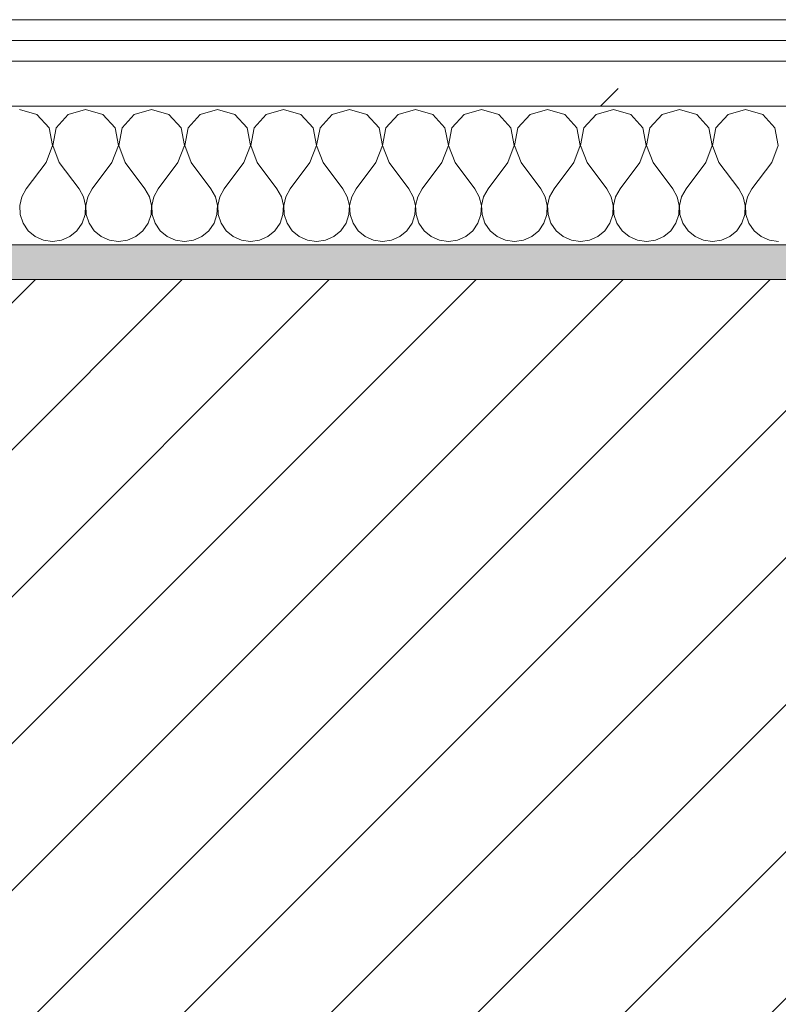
# Model space of a CAD drawing. Header units: millimetres. Extents: x -40968 to 77376, y -17881 to 4746.
# Tile 41 of 180: x -20810 to -20590, y -1413 to -1129. Entities that reach past the tile are written whole.
import ezdxf

# ---------------------------------------------------------------- set-up
doc = ezdxf.new("R2010")
doc.units = ezdxf.units.MM
doc.header["$MEASUREMENT"] = 0
doc.linetypes.add('Wipeout_Contour', pattern=[1000, 0, -1000])
doc.layers.add('12_FAÇ_Façana', color=7, linetype='Continuous')
doc.layers.add('Nuevo_08_E_Envans secs', color=7, linetype='Continuous')
for name, color, linetype, lineweight, true_color in [('12_FAÇ_Façana_Pluma_Nº__176', 7, 'Continuous', 15, 0x93a0c6), ('Nuevo_08_E_Envans secs_Pluma_Nº__102', 7, 'Continuous', 5, 0xcccccc), ('Nuevo_08_E_Envans secs_Pluma_Nº__171', 171, 'Continuous', 13, 0xaaaaff), ('Nuevo_08_E_Envans secs_Pluma_Nº__177', 7, 'Continuous', 15, 0xf7e046)]:
    doc.layers.add(name, color=color, linetype=linetype, lineweight=lineweight, true_color=true_color)
for name, color, linetype, lineweight in [('12_FAÇ_Façana_Pluma_Nº__2', 8, 'Continuous', 5), ('12_FAÇ_Façana_Pluma_Nº__7', 7, 'Continuous', 5), ('Nuevo_08_E_Envans secs_Pluma_Nº__1', 7, 'Continuous', 5)]:
    doc.layers.add(name, color=color, linetype=linetype, lineweight=lineweight)
pattern_1 = [(45, (0, 0), (-183.8478, 183.8478), [195, -65]), (45, (7e-14, 183.85), (-183.8478, 183.8478), [195, -65])]

# ---------------------------------------------------------------- blocks, each defined once
blk = doc.blocks.new('Muro_14_5', base_point=(-24166.43, -1193.98))
at = {"layer": '12_FAÇ_Façana_Pluma_Nº__176', "linetype": 'Continuous', "lineweight": 0, "true_color": 0x495063}
blk.add_hatch(color=251, dxfattribs=at).paths.add_polyline_path([(-21518.13, -1193.97), (-21518.13, -1203.98), (-20233.93, -1203.98), (-20233.93, -1193.98)])
at = {"layer": '12_FAÇ_Façana_Pluma_Nº__2', "linetype": 'Continuous', "lineweight": 5}
h = blk.add_hatch(dxfattribs=at)
h.set_pattern_fill('Ceramic_0005', color=8, style=0, pattern_type=2)
h.set_pattern_definition([(45, (0, 0), (-21.213203, 21.213203), [])])
h.paths.add_polyline_path([(-21518.13, -1418.98), (-20233.93, -1418.98), (-20233.93, -1203.98), (-21518.13, -1203.98)])
at = {"layer": '12_FAÇ_Façana_Pluma_Nº__7', "color": 7, "linetype": 'Continuous', "lineweight": 5}
blk.add_line((-20233.93, -1203.98), (-21518.13, -1203.98), dxfattribs=at)
at = {"layer": '12_FAÇ_Façana_Pluma_Nº__7', "color": 7, "linetype": 'Continuous', "lineweight": 5, "flags": 128}
blk.add_lwpolyline([(-20233.93, -1193.98), (-21518.13, -1193.98)], dxfattribs=at)
blk = doc.blocks.new('*X229')
at = {"layer": 'Nuevo_08_E_Envans secs_Pluma_Nº__102', "color": 254, "linetype": 'Continuous', "lineweight": 5, "true_color": 0xcccccc}
for p, q in [((-20804.52, -1156.35), (-20809.52, -1154.93)), ((-20801.01, -1160.19), (-20804.52, -1156.35)), ((-20795.48, -1156.35), (-20798.99, -1160.19)), ((-20790.48, -1154.93), (-20795.48, -1156.35)), ((-20785.47, -1156.35), (-20790.48, -1154.93)), ((-20781.96, -1160.19), (-20785.47, -1156.35)), ((-20776.44, -1156.35), (-20779.95, -1160.19)), ((-20771.43, -1154.93), (-20776.44, -1156.35)), ((-20766.42, -1156.35), (-20771.43, -1154.93)), ((-20762.91, -1160.19), (-20766.42, -1156.35)), ((-20757.39, -1156.35), (-20760.9, -1160.19)), ((-20752.38, -1154.93), (-20757.39, -1156.35)), ((-20747.37, -1156.35), (-20752.38, -1154.93)), ((-20743.86, -1160.19), (-20747.37, -1156.35)), ((-20738.34, -1156.35), (-20741.85, -1160.19)), ((-20733.33, -1154.93), (-20738.34, -1156.35)), ((-20728.33, -1156.35), (-20733.33, -1154.93)), ((-20724.81, -1160.19), (-20728.33, -1156.35)), ((-20719.29, -1156.35), (-20722.8, -1160.19)), ((-20714.29, -1154.93), (-20719.29, -1156.35)), ((-20709.28, -1156.35), (-20714.29, -1154.93)), ((-20705.77, -1160.19), (-20709.28, -1156.35)), ((-20700.25, -1156.35), (-20703.76, -1160.19)), ((-20695.24, -1154.93), (-20700.25, -1156.35)), ((-20690.23, -1156.35), (-20695.24, -1154.93)), ((-20686.72, -1160.19), (-20690.23, -1156.35)), ((-20681.2, -1156.35), (-20684.71, -1160.19)), ((-20676.19, -1154.93), (-20681.2, -1156.35)), ((-20671.18, -1156.35), (-20676.19, -1154.93)), ((-20667.67, -1160.19), (-20671.18, -1156.35)), ((-20662.15, -1156.35), (-20665.66, -1160.19)), ((-20657.14, -1154.93), (-20662.15, -1156.35)), ((-20652.14, -1156.35), (-20657.14, -1154.93)), ((-20648.62, -1160.19), (-20652.14, -1156.35)), ((-20643.1, -1156.35), (-20646.61, -1160.19)), ((-20638.1, -1154.93), (-20643.1, -1156.35)), ((-20633.09, -1156.35), (-20638.1, -1154.93)), ((-20629.58, -1160.19), (-20633.09, -1156.35)), ((-20624.05, -1156.35), (-20627.57, -1160.19)), ((-20619.05, -1154.93), (-20624.05, -1156.35)), ((-20614.04, -1156.35), (-20619.05, -1154.93)), ((-20610.53, -1160.19), (-20614.04, -1156.35)), ((-20605.01, -1156.35), (-20608.52, -1160.19)), ((-20600, -1154.93), (-20605.01, -1156.35)), ((-20594.99, -1156.35), (-20600, -1154.93)), ((-20591.48, -1160.19), (-20594.99, -1156.35)), ((-20800.04, -1165.31), (-20801.01, -1160.19)), ((-20798.99, -1160.19), (-20799.96, -1165.31)), ((-20780.99, -1165.31), (-20781.96, -1160.19)), ((-20779.95, -1160.19), (-20780.91, -1165.31)), ((-20761.94, -1165.31), (-20762.91, -1160.19)), ((-20760.9, -1160.19), (-20761.87, -1165.31)), ((-20742.9, -1165.31), (-20743.86, -1160.19)), ((-20741.85, -1160.19), (-20742.82, -1165.31)), ((-20723.85, -1165.31), (-20724.81, -1160.19)), ((-20722.8, -1160.19), (-20723.77, -1165.31)), ((-20704.8, -1165.31), (-20705.77, -1160.19)), ((-20703.76, -1160.19), (-20704.72, -1165.31)), ((-20685.75, -1165.31), (-20686.72, -1160.19)), ((-20684.71, -1160.19), (-20685.68, -1165.31)), ((-20666.71, -1165.31), (-20667.67, -1160.19)), ((-20665.66, -1160.19), (-20666.63, -1165.31)), ((-20647.66, -1165.31), (-20648.62, -1160.19)), ((-20646.61, -1160.19), (-20647.58, -1165.31)), ((-20628.61, -1165.31), (-20629.58, -1160.19)), ((-20627.57, -1160.19), (-20628.53, -1165.31)), ((-20609.56, -1165.31), (-20610.53, -1160.19)), ((-20608.52, -1160.19), (-20609.49, -1165.31)), ((-20590.51, -1165.31), (-20591.48, -1160.19)), ((-20801.9, -1170.17), (-20800.04, -1165.31)), ((-20799.96, -1165.31), (-20798.1, -1170.17)), ((-20782.86, -1170.17), (-20780.99, -1165.31)), ((-20780.91, -1165.31), (-20779.05, -1170.17)), ((-20763.81, -1170.17), (-20761.94, -1165.31)), ((-20761.87, -1165.31), (-20760, -1170.17)), ((-20744.76, -1170.17), (-20742.9, -1165.31)), ((-20742.82, -1165.31), (-20740.95, -1170.17)), ((-20725.71, -1170.17), (-20723.85, -1165.31)), ((-20723.77, -1165.31), (-20721.9, -1170.17)), ((-20706.67, -1170.17), (-20704.8, -1165.31)), ((-20704.72, -1165.31), (-20702.86, -1170.17)), ((-20687.62, -1170.17), (-20685.75, -1165.31)), ((-20685.68, -1165.31), (-20683.81, -1170.17)), ((-20668.57, -1170.17), (-20666.71, -1165.31)), ((-20666.63, -1165.31), (-20664.76, -1170.17)), ((-20649.52, -1170.17), (-20647.66, -1165.31)), ((-20647.58, -1165.31), (-20645.71, -1170.17)), ((-20630.48, -1170.17), (-20628.61, -1165.31)), ((-20628.53, -1165.31), (-20626.67, -1170.17)), ((-20611.43, -1170.17), (-20609.56, -1165.31)), ((-20609.49, -1165.31), (-20607.62, -1170.17)), ((-20592.38, -1170.17), (-20590.51, -1165.31)), ((-20801.9, -1170.17), (-20807.62, -1177.79)), ((-20798.1, -1170.17), (-20792.38, -1177.79)), ((-20782.86, -1170.17), (-20788.57, -1177.79)), ((-20779.05, -1170.17), (-20773.33, -1177.79)), ((-20763.81, -1170.17), (-20769.52, -1177.79)), ((-20760, -1170.17), (-20754.29, -1177.79)), ((-20744.76, -1170.17), (-20750.48, -1177.79)), ((-20740.95, -1170.17), (-20735.24, -1177.79)), ((-20725.71, -1170.17), (-20731.43, -1177.79)), ((-20721.9, -1170.17), (-20716.19, -1177.79)), ((-20706.67, -1170.17), (-20712.38, -1177.79)), ((-20702.86, -1170.17), (-20697.14, -1177.79)), ((-20687.62, -1170.17), (-20693.33, -1177.79)), ((-20683.81, -1170.17), (-20678.1, -1177.79)), ((-20668.57, -1170.17), (-20674.29, -1177.79)), ((-20664.76, -1170.17), (-20659.05, -1177.79)), ((-20649.52, -1170.17), (-20655.24, -1177.79)), ((-20645.71, -1170.17), (-20640, -1177.79)), ((-20630.48, -1170.17), (-20636.19, -1177.79)), ((-20626.67, -1170.17), (-20620.95, -1177.79)), ((-20611.43, -1170.17), (-20617.14, -1177.79)), ((-20607.62, -1170.17), (-20601.9, -1177.79)), ((-20592.38, -1170.17), (-20598.1, -1177.79)), ((-20807.62, -1177.79), (-20808.89, -1180.08)), ((-20791.11, -1180.08), (-20792.38, -1177.79)), ((-20788.57, -1177.79), (-20789.84, -1180.08)), ((-20772.06, -1180.08), (-20773.33, -1177.79)), ((-20769.52, -1177.79), (-20770.8, -1180.08)), ((-20753.01, -1180.08), (-20754.29, -1177.79)), ((-20750.48, -1177.79), (-20751.75, -1180.08)), ((-20733.97, -1180.08), (-20735.24, -1177.79)), ((-20731.43, -1177.79), (-20732.7, -1180.08)), ((-20714.92, -1180.08), (-20716.19, -1177.79)), ((-20712.38, -1177.79), (-20713.65, -1180.08)), ((-20695.87, -1180.08), (-20697.14, -1177.79)), ((-20693.33, -1177.79), (-20694.6, -1180.08)), ((-20676.82, -1180.08), (-20678.1, -1177.79)), ((-20674.29, -1177.79), (-20675.56, -1180.08)), ((-20657.78, -1180.08), (-20659.05, -1177.79)), ((-20655.24, -1177.79), (-20656.51, -1180.08)), ((-20638.73, -1180.08), (-20640, -1177.79)), ((-20636.19, -1177.79), (-20637.46, -1180.08)), ((-20619.68, -1180.08), (-20620.95, -1177.79)), ((-20617.14, -1177.79), (-20618.41, -1180.08)), ((-20600.63, -1180.08), (-20601.9, -1177.79)), ((-20598.1, -1177.79), (-20599.37, -1180.08)), ((-20808.89, -1180.08), (-20809.49, -1182.64)), ((-20809.49, -1182.64), (-20809.36, -1185.27)), ((-20790.51, -1182.64), (-20791.11, -1180.08)), ((-20790.64, -1185.27), (-20790.51, -1182.64)), ((-20789.84, -1180.08), (-20790.44, -1182.64)), ((-20790.44, -1182.64), (-20790.31, -1185.27)), ((-20771.47, -1182.64), (-20772.06, -1180.08)), ((-20771.59, -1185.27), (-20771.47, -1182.64)), ((-20770.8, -1180.08), (-20771.39, -1182.64)), ((-20771.39, -1182.64), (-20771.26, -1185.27)), ((-20752.42, -1182.64), (-20753.01, -1180.08)), ((-20752.55, -1185.27), (-20752.42, -1182.64)), ((-20751.75, -1180.08), (-20752.34, -1182.64)), ((-20752.34, -1182.64), (-20752.22, -1185.27)), ((-20733.37, -1182.64), (-20733.97, -1180.08)), ((-20733.5, -1185.27), (-20733.37, -1182.64)), ((-20732.7, -1180.08), (-20733.29, -1182.64)), ((-20733.29, -1182.64), (-20733.17, -1185.27)), ((-20714.32, -1182.64), (-20714.92, -1180.08)), ((-20714.45, -1185.27), (-20714.32, -1182.64)), ((-20713.65, -1180.08), (-20714.25, -1182.64)), ((-20714.25, -1182.64), (-20714.12, -1185.27)), ((-20695.28, -1182.64), (-20695.87, -1180.08)), ((-20695.4, -1185.27), (-20695.28, -1182.64)), ((-20694.6, -1180.08), (-20695.2, -1182.64)), ((-20695.2, -1182.64), (-20695.07, -1185.27)), ((-20676.23, -1182.64), (-20676.82, -1180.08)), ((-20676.36, -1185.27), (-20676.23, -1182.64)), ((-20675.56, -1180.08), (-20676.15, -1182.64)), ((-20676.15, -1182.64), (-20676.02, -1185.27)), ((-20657.18, -1182.64), (-20657.78, -1180.08)), ((-20657.31, -1185.27), (-20657.18, -1182.64)), ((-20656.51, -1180.08), (-20657.1, -1182.64)), ((-20657.1, -1182.64), (-20656.98, -1185.27)), ((-20638.13, -1182.64), (-20638.73, -1180.08)), ((-20638.26, -1185.27), (-20638.13, -1182.64)), ((-20637.46, -1180.08), (-20638.06, -1182.64)), ((-20638.06, -1182.64), (-20637.93, -1185.27)), ((-20619.09, -1182.64), (-20619.68, -1180.08)), ((-20619.21, -1185.27), (-20619.09, -1182.64)), ((-20618.41, -1180.08), (-20619.01, -1182.64)), ((-20619.01, -1182.64), (-20618.88, -1185.27)), ((-20600.04, -1182.64), (-20600.63, -1180.08)), ((-20600.17, -1185.27), (-20600.04, -1182.64)), ((-20599.37, -1180.08), (-20599.96, -1182.64)), ((-20599.96, -1182.64), (-20599.83, -1185.27)), ((-20809.36, -1185.27), (-20808.52, -1187.76)), ((-20791.48, -1187.76), (-20790.64, -1185.27)), ((-20790.31, -1185.27), (-20789.47, -1187.76)), ((-20772.43, -1187.76), (-20771.59, -1185.27)), ((-20771.26, -1185.27), (-20770.42, -1187.76)), ((-20753.39, -1187.76), (-20752.55, -1185.27)), ((-20752.22, -1185.27), (-20751.38, -1187.76)), ((-20734.34, -1187.76), (-20733.5, -1185.27)), ((-20733.17, -1185.27), (-20732.33, -1187.76)), ((-20715.29, -1187.76), (-20714.45, -1185.27)), ((-20714.12, -1185.27), (-20713.28, -1187.76)), ((-20696.24, -1187.76), (-20695.4, -1185.27)), ((-20695.07, -1185.27), (-20694.23, -1187.76)), ((-20677.2, -1187.76), (-20676.36, -1185.27)), ((-20676.02, -1185.27), (-20675.19, -1187.76)), ((-20658.15, -1187.76), (-20657.31, -1185.27)), ((-20656.98, -1185.27), (-20656.14, -1187.76)), ((-20639.1, -1187.76), (-20638.26, -1185.27)), ((-20637.93, -1185.27), (-20637.09, -1187.76)), ((-20620.05, -1187.76), (-20619.21, -1185.27)), ((-20618.88, -1185.27), (-20618.04, -1187.76)), ((-20601.01, -1187.76), (-20600.17, -1185.27)), ((-20599.83, -1185.27), (-20598.99, -1187.76)), ((-20808.52, -1187.76), (-20807.03, -1189.92)), ((-20792.97, -1189.92), (-20791.48, -1187.76)), ((-20789.47, -1187.76), (-20787.98, -1189.92)), ((-20773.92, -1189.92), (-20772.43, -1187.76)), ((-20770.42, -1187.76), (-20768.94, -1189.92)), ((-20754.87, -1189.92), (-20753.39, -1187.76)), ((-20751.38, -1187.76), (-20749.89, -1189.92)), ((-20735.83, -1189.92), (-20734.34, -1187.76)), ((-20732.33, -1187.76), (-20730.84, -1189.92)), ((-20716.78, -1189.92), (-20715.29, -1187.76)), ((-20713.28, -1187.76), (-20711.79, -1189.92)), ((-20697.73, -1189.92), (-20696.24, -1187.76)), ((-20694.23, -1187.76), (-20692.74, -1189.92)), ((-20678.68, -1189.92), (-20677.2, -1187.76)), ((-20675.19, -1187.76), (-20673.7, -1189.92)), ((-20659.64, -1189.92), (-20658.15, -1187.76)), ((-20656.14, -1187.76), (-20654.65, -1189.92)), ((-20640.59, -1189.92), (-20639.1, -1187.76)), ((-20637.09, -1187.76), (-20635.6, -1189.92)), ((-20621.54, -1189.92), (-20620.05, -1187.76)), ((-20618.04, -1187.76), (-20616.55, -1189.92)), ((-20602.49, -1189.92), (-20601.01, -1187.76)), ((-20598.99, -1187.76), (-20597.51, -1189.92)), ((-20807.03, -1189.92), (-20805.01, -1191.6)), ((-20794.99, -1191.6), (-20792.97, -1189.92)), ((-20787.98, -1189.92), (-20785.96, -1191.6)), ((-20775.95, -1191.6), (-20773.92, -1189.92)), ((-20768.94, -1189.92), (-20766.91, -1191.6)), ((-20756.9, -1191.6), (-20754.87, -1189.92)), ((-20749.89, -1189.92), (-20747.86, -1191.6)), ((-20737.85, -1191.6), (-20735.83, -1189.92)), ((-20730.84, -1189.92), (-20728.82, -1191.6)), ((-20718.8, -1191.6), (-20716.78, -1189.92)), ((-20711.79, -1189.92), (-20709.77, -1191.6)), ((-20699.75, -1191.6), (-20697.73, -1189.92)), ((-20692.74, -1189.92), (-20690.72, -1191.6)), ((-20680.71, -1191.6), (-20678.68, -1189.92)), ((-20673.7, -1189.92), (-20671.67, -1191.6)), ((-20661.66, -1191.6), (-20659.64, -1189.92)), ((-20654.65, -1189.92), (-20652.63, -1191.6)), ((-20642.61, -1191.6), (-20640.59, -1189.92)), ((-20635.6, -1189.92), (-20633.58, -1191.6)), ((-20623.56, -1191.6), (-20621.54, -1189.92)), ((-20616.55, -1189.92), (-20614.53, -1191.6)), ((-20604.52, -1191.6), (-20602.49, -1189.92)), ((-20597.51, -1189.92), (-20595.48, -1191.6)), ((-20805.01, -1191.6), (-20802.6, -1192.66)), ((-20802.6, -1192.66), (-20800, -1193.02)), ((-20800, -1193.02), (-20797.4, -1192.66)), ((-20797.4, -1192.66), (-20794.99, -1191.6)), ((-20785.96, -1191.6), (-20783.55, -1192.66)), ((-20783.55, -1192.66), (-20780.95, -1193.02)), ((-20780.95, -1193.02), (-20778.35, -1192.66)), ((-20778.35, -1192.66), (-20775.95, -1191.6)), ((-20766.91, -1191.6), (-20764.51, -1192.66)), ((-20764.51, -1192.66), (-20761.9, -1193.02)), ((-20761.9, -1193.02), (-20759.3, -1192.66)), ((-20759.3, -1192.66), (-20756.9, -1191.6)), ((-20747.86, -1191.6), (-20745.46, -1192.66)), ((-20745.46, -1192.66), (-20742.86, -1193.02)), ((-20742.86, -1193.02), (-20740.25, -1192.66)), ((-20740.25, -1192.66), (-20737.85, -1191.6)), ((-20728.82, -1191.6), (-20726.41, -1192.66)), ((-20726.41, -1192.66), (-20723.81, -1193.02)), ((-20723.81, -1193.02), (-20721.21, -1192.66)), ((-20721.21, -1192.66), (-20718.8, -1191.6)), ((-20709.77, -1191.6), (-20707.36, -1192.66)), ((-20707.36, -1192.66), (-20704.76, -1193.02)), ((-20704.76, -1193.02), (-20702.16, -1192.66)), ((-20702.16, -1192.66), (-20699.75, -1191.6)), ((-20690.72, -1191.6), (-20688.32, -1192.66)), ((-20688.32, -1192.66), (-20685.71, -1193.02)), ((-20685.71, -1193.02), (-20683.11, -1192.66)), ((-20683.11, -1192.66), (-20680.71, -1191.6)), ((-20671.67, -1191.6), (-20669.27, -1192.66)), ((-20669.27, -1192.66), (-20666.67, -1193.02)), ((-20666.67, -1193.02), (-20664.06, -1192.66)), ((-20664.06, -1192.66), (-20661.66, -1191.6)), ((-20652.63, -1191.6), (-20650.22, -1192.66)), ((-20650.22, -1192.66), (-20647.62, -1193.02)), ((-20647.62, -1193.02), (-20645.02, -1192.66)), ((-20645.02, -1192.66), (-20642.61, -1191.6)), ((-20633.58, -1191.6), (-20631.17, -1192.66)), ((-20631.17, -1192.66), (-20628.57, -1193.02)), ((-20628.57, -1193.02), (-20625.97, -1192.66)), ((-20625.97, -1192.66), (-20623.56, -1191.6)), ((-20614.53, -1191.6), (-20612.13, -1192.66)), ((-20612.13, -1192.66), (-20609.52, -1193.02)), ((-20609.52, -1193.02), (-20606.92, -1192.66)), ((-20606.92, -1192.66), (-20604.52, -1191.6)), ((-20595.48, -1191.6), (-20593.08, -1192.66)), ((-20593.08, -1192.66), (-20590.48, -1193.02))]:
    blk.add_line(p, q, dxfattribs=at)
blk = doc.blocks.new('Muro_90_5', base_point=(-20233.93, -1193.98))
at = {"layer": 'Nuevo_08_E_Envans secs_Pluma_Nº__1', "color": 7, "linetype": 'Continuous', "lineweight": 5, "flags": 128}
blk.add_lwpolyline([(-21518.13, -1193.98), (-20233.93, -1193.98)], dxfattribs=at)
at = {"color": 254, "linetype": 'Wipeout_Contour', "lineweight": 0, "ltscale": 86513.737601}
blk.add_wipeout([(-20233.93, -1128.98), (-22963.42, -1128.98), (-22963.42, -1134.98), (-20233.93, -1134.98)], dxfattribs=at).dxf.layer = 'Nuevo_08_E_Envans secs'
at = {"color": 254, "linetype": 'Wipeout_Contour', "lineweight": 0, "ltscale": 86517.020667}
blk.add_wipeout([(-20233.93, -1140.98), (-22963.42, -1140.98), (-22963.42, -1153.98), (-20233.93, -1153.98)], dxfattribs=at).dxf.layer = 'Nuevo_08_E_Envans secs'
at = {"layer": 'Nuevo_08_E_Envans secs_Pluma_Nº__171', "linetype": 'Continuous', "lineweight": 13, "true_color": 0xaaaaff}
h = blk.add_hatch(dxfattribs=at)
h.set_pattern_fill('Panellat_HPL_0005', color=161, style=0, pattern_type=2)
h.set_pattern_definition(pattern_1)
h.paths.add_polyline_path([(-20233.93, -1128.98), (-22963.42, -1128.98), (-22963.42, -1134.98), (-20233.93, -1134.98)])
at = {"layer": 'Nuevo_08_E_Envans secs_Pluma_Nº__177', "linetype": 'Continuous', "lineweight": 15, "true_color": 0xf7e046}
h = blk.add_hatch(dxfattribs=at)
h.set_pattern_fill('Panellat_HPL_0005', color=53, style=0, pattern_type=2)
h.set_pattern_definition(pattern_1)
h.paths.add_polyline_path([(-20233.93, -1140.98), (-22963.42, -1140.98), (-22963.42, -1153.98), (-20233.93, -1153.98)])
at = {"layer": 'Nuevo_08_E_Envans secs_Pluma_Nº__1', "color": 7, "linetype": 'Continuous', "lineweight": 5}
for p, q in [((-20233.93, -1134.98), (-22963.42, -1134.98)), ((-20233.93, -1140.98), (-22963.42, -1140.98)), ((-20233.93, -1153.98), (-22963.42, -1153.98))]:
    blk.add_line(p, q, dxfattribs=at)
at = {"layer": 'Nuevo_08_E_Envans secs_Pluma_Nº__1', "color": 7, "linetype": 'Continuous', "lineweight": 5, "flags": 128}
blk.add_lwpolyline([(-20233.93, -1128.98), (-22963.42, -1128.98)], dxfattribs=at)
at = {"layer": 'Nuevo_08_E_Envans secs', "color": 7, "lineweight": 20}
blk.add_blockref('*X229', (0, 0), dxfattribs=at)
blk = doc.blocks.new('*X479')
at = {"layer": 'Nuevo_08_E_Envans secs_Pluma_Nº__102', "color": 254, "linetype": 'Continuous', "lineweight": 5, "true_color": 0xcccccc}
for p, q in [((-20804.52, -1156.35), (-20809.52, -1154.93)), ((-20801.01, -1160.19), (-20804.52, -1156.35)), ((-20795.48, -1156.35), (-20798.99, -1160.19)), ((-20790.48, -1154.93), (-20795.48, -1156.35)), ((-20785.47, -1156.35), (-20790.48, -1154.93)), ((-20781.96, -1160.19), (-20785.47, -1156.35)), ((-20776.44, -1156.35), (-20779.95, -1160.19)), ((-20771.43, -1154.93), (-20776.44, -1156.35)), ((-20766.42, -1156.35), (-20771.43, -1154.93)), ((-20762.91, -1160.19), (-20766.42, -1156.35)), ((-20757.39, -1156.35), (-20760.9, -1160.19)), ((-20752.38, -1154.93), (-20757.39, -1156.35)), ((-20747.37, -1156.35), (-20752.38, -1154.93)), ((-20743.86, -1160.19), (-20747.37, -1156.35)), ((-20738.34, -1156.35), (-20741.85, -1160.19)), ((-20733.33, -1154.93), (-20738.34, -1156.35)), ((-20728.33, -1156.35), (-20733.33, -1154.93)), ((-20724.81, -1160.19), (-20728.33, -1156.35)), ((-20719.29, -1156.35), (-20722.8, -1160.19)), ((-20714.29, -1154.93), (-20719.29, -1156.35)), ((-20709.28, -1156.35), (-20714.29, -1154.93)), ((-20705.77, -1160.19), (-20709.28, -1156.35)), ((-20700.25, -1156.35), (-20703.76, -1160.19)), ((-20695.24, -1154.93), (-20700.25, -1156.35)), ((-20690.23, -1156.35), (-20695.24, -1154.93)), ((-20686.72, -1160.19), (-20690.23, -1156.35)), ((-20681.2, -1156.35), (-20684.71, -1160.19)), ((-20676.19, -1154.93), (-20681.2, -1156.35)), ((-20671.18, -1156.35), (-20676.19, -1154.93)), ((-20667.67, -1160.19), (-20671.18, -1156.35)), ((-20662.15, -1156.35), (-20665.66, -1160.19)), ((-20657.14, -1154.93), (-20662.15, -1156.35)), ((-20652.14, -1156.35), (-20657.14, -1154.93)), ((-20648.62, -1160.19), (-20652.14, -1156.35)), ((-20643.1, -1156.35), (-20646.61, -1160.19)), ((-20638.1, -1154.93), (-20643.1, -1156.35)), ((-20633.09, -1156.35), (-20638.1, -1154.93)), ((-20629.58, -1160.19), (-20633.09, -1156.35)), ((-20624.05, -1156.35), (-20627.57, -1160.19)), ((-20619.05, -1154.93), (-20624.05, -1156.35)), ((-20614.04, -1156.35), (-20619.05, -1154.93)), ((-20610.53, -1160.19), (-20614.04, -1156.35)), ((-20605.01, -1156.35), (-20608.52, -1160.19)), ((-20600, -1154.93), (-20605.01, -1156.35)), ((-20594.99, -1156.35), (-20600, -1154.93)), ((-20591.48, -1160.19), (-20594.99, -1156.35)), ((-20800.04, -1165.31), (-20801.01, -1160.19)), ((-20798.99, -1160.19), (-20799.96, -1165.31)), ((-20780.99, -1165.31), (-20781.96, -1160.19)), ((-20779.95, -1160.19), (-20780.91, -1165.31)), ((-20761.94, -1165.31), (-20762.91, -1160.19)), ((-20760.9, -1160.19), (-20761.87, -1165.31)), ((-20742.9, -1165.31), (-20743.86, -1160.19)), ((-20741.85, -1160.19), (-20742.82, -1165.31)), ((-20723.85, -1165.31), (-20724.81, -1160.19)), ((-20722.8, -1160.19), (-20723.77, -1165.31)), ((-20704.8, -1165.31), (-20705.77, -1160.19)), ((-20703.76, -1160.19), (-20704.72, -1165.31)), ((-20685.75, -1165.31), (-20686.72, -1160.19)), ((-20684.71, -1160.19), (-20685.68, -1165.31)), ((-20666.71, -1165.31), (-20667.67, -1160.19)), ((-20665.66, -1160.19), (-20666.63, -1165.31)), ((-20647.66, -1165.31), (-20648.62, -1160.19)), ((-20646.61, -1160.19), (-20647.58, -1165.31)), ((-20628.61, -1165.31), (-20629.58, -1160.19)), ((-20627.57, -1160.19), (-20628.53, -1165.31)), ((-20609.56, -1165.31), (-20610.53, -1160.19)), ((-20608.52, -1160.19), (-20609.49, -1165.31)), ((-20590.51, -1165.31), (-20591.48, -1160.19)), ((-20801.9, -1170.17), (-20800.04, -1165.31)), ((-20799.96, -1165.31), (-20798.1, -1170.17)), ((-20782.86, -1170.17), (-20780.99, -1165.31)), ((-20780.91, -1165.31), (-20779.05, -1170.17)), ((-20763.81, -1170.17), (-20761.94, -1165.31)), ((-20761.87, -1165.31), (-20760, -1170.17)), ((-20744.76, -1170.17), (-20742.9, -1165.31)), ((-20742.82, -1165.31), (-20740.95, -1170.17)), ((-20725.71, -1170.17), (-20723.85, -1165.31)), ((-20723.77, -1165.31), (-20721.9, -1170.17)), ((-20706.67, -1170.17), (-20704.8, -1165.31)), ((-20704.72, -1165.31), (-20702.86, -1170.17)), ((-20687.62, -1170.17), (-20685.75, -1165.31)), ((-20685.68, -1165.31), (-20683.81, -1170.17)), ((-20668.57, -1170.17), (-20666.71, -1165.31)), ((-20666.63, -1165.31), (-20664.76, -1170.17)), ((-20649.52, -1170.17), (-20647.66, -1165.31)), ((-20647.58, -1165.31), (-20645.71, -1170.17)), ((-20630.48, -1170.17), (-20628.61, -1165.31)), ((-20628.53, -1165.31), (-20626.67, -1170.17)), ((-20611.43, -1170.17), (-20609.56, -1165.31)), ((-20609.49, -1165.31), (-20607.62, -1170.17)), ((-20592.38, -1170.17), (-20590.51, -1165.31)), ((-20801.9, -1170.17), (-20807.62, -1177.79)), ((-20798.1, -1170.17), (-20792.38, -1177.79)), ((-20782.86, -1170.17), (-20788.57, -1177.79)), ((-20779.05, -1170.17), (-20773.33, -1177.79)), ((-20763.81, -1170.17), (-20769.52, -1177.79)), ((-20760, -1170.17), (-20754.29, -1177.79)), ((-20744.76, -1170.17), (-20750.48, -1177.79)), ((-20740.95, -1170.17), (-20735.24, -1177.79)), ((-20725.71, -1170.17), (-20731.43, -1177.79)), ((-20721.9, -1170.17), (-20716.19, -1177.79)), ((-20706.67, -1170.17), (-20712.38, -1177.79)), ((-20702.86, -1170.17), (-20697.14, -1177.79)), ((-20687.62, -1170.17), (-20693.33, -1177.79)), ((-20683.81, -1170.17), (-20678.1, -1177.79)), ((-20668.57, -1170.17), (-20674.29, -1177.79)), ((-20664.76, -1170.17), (-20659.05, -1177.79)), ((-20649.52, -1170.17), (-20655.24, -1177.79)), ((-20645.71, -1170.17), (-20640, -1177.79)), ((-20630.48, -1170.17), (-20636.19, -1177.79)), ((-20626.67, -1170.17), (-20620.95, -1177.79)), ((-20611.43, -1170.17), (-20617.14, -1177.79)), ((-20607.62, -1170.17), (-20601.9, -1177.79)), ((-20592.38, -1170.17), (-20598.1, -1177.79)), ((-20807.62, -1177.79), (-20808.89, -1180.08)), ((-20791.11, -1180.08), (-20792.38, -1177.79)), ((-20788.57, -1177.79), (-20789.84, -1180.08)), ((-20772.06, -1180.08), (-20773.33, -1177.79)), ((-20769.52, -1177.79), (-20770.8, -1180.08)), ((-20753.01, -1180.08), (-20754.29, -1177.79)), ((-20750.48, -1177.79), (-20751.75, -1180.08)), ((-20733.97, -1180.08), (-20735.24, -1177.79)), ((-20731.43, -1177.79), (-20732.7, -1180.08)), ((-20714.92, -1180.08), (-20716.19, -1177.79)), ((-20712.38, -1177.79), (-20713.65, -1180.08)), ((-20695.87, -1180.08), (-20697.14, -1177.79)), ((-20693.33, -1177.79), (-20694.6, -1180.08)), ((-20676.82, -1180.08), (-20678.1, -1177.79)), ((-20674.29, -1177.79), (-20675.56, -1180.08)), ((-20657.78, -1180.08), (-20659.05, -1177.79)), ((-20655.24, -1177.79), (-20656.51, -1180.08)), ((-20638.73, -1180.08), (-20640, -1177.79)), ((-20636.19, -1177.79), (-20637.46, -1180.08)), ((-20619.68, -1180.08), (-20620.95, -1177.79)), ((-20617.14, -1177.79), (-20618.41, -1180.08)), ((-20600.63, -1180.08), (-20601.9, -1177.79)), ((-20598.1, -1177.79), (-20599.37, -1180.08)), ((-20808.89, -1180.08), (-20809.49, -1182.64)), ((-20809.49, -1182.64), (-20809.36, -1185.27)), ((-20790.51, -1182.64), (-20791.11, -1180.08)), ((-20790.64, -1185.27), (-20790.51, -1182.64)), ((-20789.84, -1180.08), (-20790.44, -1182.64)), ((-20790.44, -1182.64), (-20790.31, -1185.27)), ((-20771.47, -1182.64), (-20772.06, -1180.08)), ((-20771.59, -1185.27), (-20771.47, -1182.64)), ((-20770.8, -1180.08), (-20771.39, -1182.64)), ((-20771.39, -1182.64), (-20771.26, -1185.27)), ((-20752.42, -1182.64), (-20753.01, -1180.08)), ((-20752.55, -1185.27), (-20752.42, -1182.64)), ((-20751.75, -1180.08), (-20752.34, -1182.64)), ((-20752.34, -1182.64), (-20752.22, -1185.27)), ((-20733.37, -1182.64), (-20733.97, -1180.08)), ((-20733.5, -1185.27), (-20733.37, -1182.64)), ((-20732.7, -1180.08), (-20733.29, -1182.64)), ((-20733.29, -1182.64), (-20733.17, -1185.27)), ((-20714.32, -1182.64), (-20714.92, -1180.08)), ((-20714.45, -1185.27), (-20714.32, -1182.64)), ((-20713.65, -1180.08), (-20714.25, -1182.64)), ((-20714.25, -1182.64), (-20714.12, -1185.27)), ((-20695.28, -1182.64), (-20695.87, -1180.08)), ((-20695.4, -1185.27), (-20695.28, -1182.64)), ((-20694.6, -1180.08), (-20695.2, -1182.64)), ((-20695.2, -1182.64), (-20695.07, -1185.27)), ((-20676.23, -1182.64), (-20676.82, -1180.08)), ((-20676.36, -1185.27), (-20676.23, -1182.64)), ((-20675.56, -1180.08), (-20676.15, -1182.64)), ((-20676.15, -1182.64), (-20676.02, -1185.27)), ((-20657.18, -1182.64), (-20657.78, -1180.08)), ((-20657.31, -1185.27), (-20657.18, -1182.64)), ((-20656.51, -1180.08), (-20657.1, -1182.64)), ((-20657.1, -1182.64), (-20656.98, -1185.27)), ((-20638.13, -1182.64), (-20638.73, -1180.08)), ((-20638.26, -1185.27), (-20638.13, -1182.64)), ((-20637.46, -1180.08), (-20638.06, -1182.64)), ((-20638.06, -1182.64), (-20637.93, -1185.27)), ((-20619.09, -1182.64), (-20619.68, -1180.08)), ((-20619.21, -1185.27), (-20619.09, -1182.64)), ((-20618.41, -1180.08), (-20619.01, -1182.64)), ((-20619.01, -1182.64), (-20618.88, -1185.27)), ((-20600.04, -1182.64), (-20600.63, -1180.08)), ((-20600.17, -1185.27), (-20600.04, -1182.64)), ((-20599.37, -1180.08), (-20599.96, -1182.64)), ((-20599.96, -1182.64), (-20599.83, -1185.27)), ((-20809.36, -1185.27), (-20808.52, -1187.76)), ((-20791.48, -1187.76), (-20790.64, -1185.27)), ((-20790.31, -1185.27), (-20789.47, -1187.76)), ((-20772.43, -1187.76), (-20771.59, -1185.27)), ((-20771.26, -1185.27), (-20770.42, -1187.76)), ((-20753.39, -1187.76), (-20752.55, -1185.27)), ((-20752.22, -1185.27), (-20751.38, -1187.76)), ((-20734.34, -1187.76), (-20733.5, -1185.27)), ((-20733.17, -1185.27), (-20732.33, -1187.76)), ((-20715.29, -1187.76), (-20714.45, -1185.27)), ((-20714.12, -1185.27), (-20713.28, -1187.76)), ((-20696.24, -1187.76), (-20695.4, -1185.27)), ((-20695.07, -1185.27), (-20694.23, -1187.76)), ((-20677.2, -1187.76), (-20676.36, -1185.27)), ((-20676.02, -1185.27), (-20675.19, -1187.76)), ((-20658.15, -1187.76), (-20657.31, -1185.27)), ((-20656.98, -1185.27), (-20656.14, -1187.76)), ((-20639.1, -1187.76), (-20638.26, -1185.27)), ((-20637.93, -1185.27), (-20637.09, -1187.76)), ((-20620.05, -1187.76), (-20619.21, -1185.27)), ((-20618.88, -1185.27), (-20618.04, -1187.76)), ((-20601.01, -1187.76), (-20600.17, -1185.27)), ((-20599.83, -1185.27), (-20598.99, -1187.76)), ((-20808.52, -1187.76), (-20807.03, -1189.92)), ((-20792.97, -1189.92), (-20791.48, -1187.76)), ((-20789.47, -1187.76), (-20787.98, -1189.92)), ((-20773.92, -1189.92), (-20772.43, -1187.76)), ((-20770.42, -1187.76), (-20768.94, -1189.92)), ((-20754.87, -1189.92), (-20753.39, -1187.76)), ((-20751.38, -1187.76), (-20749.89, -1189.92)), ((-20735.83, -1189.92), (-20734.34, -1187.76)), ((-20732.33, -1187.76), (-20730.84, -1189.92)), ((-20716.78, -1189.92), (-20715.29, -1187.76)), ((-20713.28, -1187.76), (-20711.79, -1189.92)), ((-20697.73, -1189.92), (-20696.24, -1187.76)), ((-20694.23, -1187.76), (-20692.74, -1189.92)), ((-20678.68, -1189.92), (-20677.2, -1187.76)), ((-20675.19, -1187.76), (-20673.7, -1189.92)), ((-20659.64, -1189.92), (-20658.15, -1187.76)), ((-20656.14, -1187.76), (-20654.65, -1189.92)), ((-20640.59, -1189.92), (-20639.1, -1187.76)), ((-20637.09, -1187.76), (-20635.6, -1189.92)), ((-20621.54, -1189.92), (-20620.05, -1187.76)), ((-20618.04, -1187.76), (-20616.55, -1189.92)), ((-20602.49, -1189.92), (-20601.01, -1187.76)), ((-20598.99, -1187.76), (-20597.51, -1189.92)), ((-20807.03, -1189.92), (-20805.01, -1191.6)), ((-20794.99, -1191.6), (-20792.97, -1189.92)), ((-20787.98, -1189.92), (-20785.96, -1191.6)), ((-20775.95, -1191.6), (-20773.92, -1189.92)), ((-20768.94, -1189.92), (-20766.91, -1191.6)), ((-20756.9, -1191.6), (-20754.87, -1189.92)), ((-20749.89, -1189.92), (-20747.86, -1191.6)), ((-20737.85, -1191.6), (-20735.83, -1189.92)), ((-20730.84, -1189.92), (-20728.82, -1191.6)), ((-20718.8, -1191.6), (-20716.78, -1189.92)), ((-20711.79, -1189.92), (-20709.77, -1191.6)), ((-20699.75, -1191.6), (-20697.73, -1189.92)), ((-20692.74, -1189.92), (-20690.72, -1191.6)), ((-20680.71, -1191.6), (-20678.68, -1189.92)), ((-20673.7, -1189.92), (-20671.67, -1191.6)), ((-20661.66, -1191.6), (-20659.64, -1189.92)), ((-20654.65, -1189.92), (-20652.63, -1191.6)), ((-20642.61, -1191.6), (-20640.59, -1189.92)), ((-20635.6, -1189.92), (-20633.58, -1191.6)), ((-20623.56, -1191.6), (-20621.54, -1189.92)), ((-20616.55, -1189.92), (-20614.53, -1191.6)), ((-20604.52, -1191.6), (-20602.49, -1189.92)), ((-20597.51, -1189.92), (-20595.48, -1191.6)), ((-20805.01, -1191.6), (-20802.6, -1192.66)), ((-20802.6, -1192.66), (-20800, -1193.02)), ((-20800, -1193.02), (-20797.4, -1192.66)), ((-20797.4, -1192.66), (-20794.99, -1191.6)), ((-20785.96, -1191.6), (-20783.55, -1192.66)), ((-20783.55, -1192.66), (-20780.95, -1193.02)), ((-20780.95, -1193.02), (-20778.35, -1192.66)), ((-20778.35, -1192.66), (-20775.95, -1191.6)), ((-20766.91, -1191.6), (-20764.51, -1192.66)), ((-20764.51, -1192.66), (-20761.9, -1193.02)), ((-20761.9, -1193.02), (-20759.3, -1192.66)), ((-20759.3, -1192.66), (-20756.9, -1191.6)), ((-20747.86, -1191.6), (-20745.46, -1192.66)), ((-20745.46, -1192.66), (-20742.86, -1193.02)), ((-20742.86, -1193.02), (-20740.25, -1192.66)), ((-20740.25, -1192.66), (-20737.85, -1191.6)), ((-20728.82, -1191.6), (-20726.41, -1192.66)), ((-20726.41, -1192.66), (-20723.81, -1193.02)), ((-20723.81, -1193.02), (-20721.21, -1192.66)), ((-20721.21, -1192.66), (-20718.8, -1191.6)), ((-20709.77, -1191.6), (-20707.36, -1192.66)), ((-20707.36, -1192.66), (-20704.76, -1193.02)), ((-20704.76, -1193.02), (-20702.16, -1192.66)), ((-20702.16, -1192.66), (-20699.75, -1191.6)), ((-20690.72, -1191.6), (-20688.32, -1192.66)), ((-20688.32, -1192.66), (-20685.71, -1193.02)), ((-20685.71, -1193.02), (-20683.11, -1192.66)), ((-20683.11, -1192.66), (-20680.71, -1191.6)), ((-20671.67, -1191.6), (-20669.27, -1192.66)), ((-20669.27, -1192.66), (-20666.67, -1193.02)), ((-20666.67, -1193.02), (-20664.06, -1192.66)), ((-20664.06, -1192.66), (-20661.66, -1191.6)), ((-20652.63, -1191.6), (-20650.22, -1192.66)), ((-20650.22, -1192.66), (-20647.62, -1193.02)), ((-20647.62, -1193.02), (-20645.02, -1192.66)), ((-20645.02, -1192.66), (-20642.61, -1191.6)), ((-20633.58, -1191.6), (-20631.17, -1192.66)), ((-20631.17, -1192.66), (-20628.57, -1193.02)), ((-20628.57, -1193.02), (-20625.97, -1192.66)), ((-20625.97, -1192.66), (-20623.56, -1191.6)), ((-20614.53, -1191.6), (-20612.13, -1192.66)), ((-20612.13, -1192.66), (-20609.52, -1193.02)), ((-20609.52, -1193.02), (-20606.92, -1192.66)), ((-20606.92, -1192.66), (-20604.52, -1191.6)), ((-20595.48, -1191.6), (-20593.08, -1192.66)), ((-20593.08, -1192.66), (-20590.48, -1193.02))]:
    blk.add_line(p, q, dxfattribs=at)
blk = doc.blocks.new('Muro_148_5', base_point=(-24166.43, -1128.98))
at = {"layer": 'Nuevo_08_E_Envans secs_Pluma_Nº__1', "color": 7, "linetype": 'Continuous', "lineweight": 5, "flags": 128}
blk.add_lwpolyline([(-21518.13, -1193.98), (-20233.93, -1193.98)], dxfattribs=at)
at = {"color": 254, "linetype": 'Wipeout_Contour', "lineweight": 0, "ltscale": 86513.737601}
blk.add_wipeout([(-22963.42, -1134.98), (-20233.93, -1134.98), (-20233.93, -1128.98), (-22963.42, -1128.98)], dxfattribs=at).dxf.layer = 'Nuevo_08_E_Envans secs'
at = {"color": 254, "linetype": 'Wipeout_Contour', "lineweight": 0, "ltscale": 86540.990748}
blk.add_wipeout([(-22975.42, -1153.98), (-20233.93, -1153.98), (-20233.93, -1140.98), (-22975.42, -1140.98)], dxfattribs=at).dxf.layer = 'Nuevo_08_E_Envans secs'
at = {"layer": 'Nuevo_08_E_Envans secs_Pluma_Nº__171', "linetype": 'Continuous', "lineweight": 13, "true_color": 0xaaaaff}
h = blk.add_hatch(dxfattribs=at)
h.set_pattern_fill('Panellat_HPL_0005', color=161, style=0, pattern_type=2)
h.set_pattern_definition(pattern_1)
h.paths.add_polyline_path([(-22963.42, -1134.98), (-20233.93, -1134.98), (-20233.93, -1128.98), (-22963.42, -1128.98)])
at = {"layer": 'Nuevo_08_E_Envans secs_Pluma_Nº__177', "linetype": 'Continuous', "lineweight": 15, "true_color": 0xf7e046}
h = blk.add_hatch(dxfattribs=at)
h.set_pattern_fill('Panellat_HPL_0005', color=53, style=0, pattern_type=2)
h.set_pattern_definition(pattern_1)
h.paths.add_polyline_path([(-22975.42, -1153.98), (-20233.93, -1153.98), (-20233.93, -1140.98), (-22975.42, -1140.98)])
at = {"layer": 'Nuevo_08_E_Envans secs_Pluma_Nº__1', "color": 7, "linetype": 'Continuous', "lineweight": 5}
for p, q in [((-20233.93, -1134.98), (-22969.42, -1134.98)), ((-20233.93, -1140.98), (-22975.42, -1140.98)), ((-20233.93, -1153.98), (-22988.42, -1153.98))]:
    blk.add_line(p, q, dxfattribs=at)
at = {"layer": 'Nuevo_08_E_Envans secs_Pluma_Nº__1', "color": 7, "linetype": 'Continuous', "lineweight": 5, "flags": 128}
blk.add_lwpolyline([(-20233.93, -1128.98), (-22963.42, -1128.98)], dxfattribs=at)
at = {"layer": 'Nuevo_08_E_Envans secs', "color": 7, "lineweight": 20}
blk.add_blockref('*X479', (0, 0), dxfattribs=at)

msp = doc.modelspace()

# ---------------------------------------------------------------- block references
at = {"layer": '12_FAÇ_Façana', "color": 7, "lineweight": 20}
msp.add_blockref('Muro_14_5', (-24166.43, -1193.98), dxfattribs=at)

# ---------------------------------------------------------------- next in the draw order: block references
at = {"layer": 'Nuevo_08_E_Envans secs', "color": 7, "lineweight": 20}
msp.add_blockref('Muro_90_5', (-20233.93, -1193.98), dxfattribs=at)

# ---------------------------------------------------------------- next in the draw order: block references
msp.add_blockref('Muro_148_5', (-24166.43, -1128.98), dxfattribs=at)

doc.saveas('drawing.dxf')
